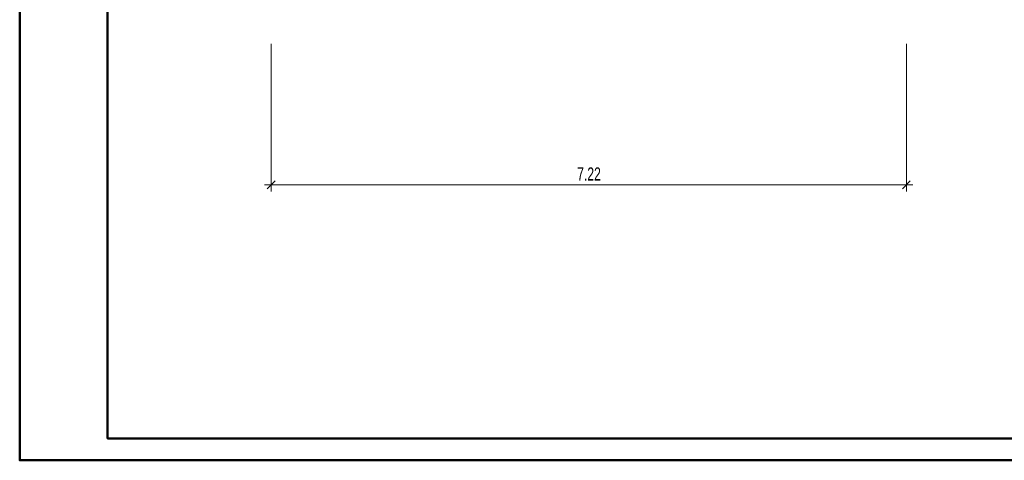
# Model space of a CAD drawing. Extents: x -123 to 597, y -160 to 584.
# Tile 1 of 207: x -123 to 101, y -160 to -60. Entities that reach past the tile are written whole.
import ezdxf

# ---------------------------------------------------------------- set-up
doc = ezdxf.new("R2010")
doc.units = 0
doc.layers.get('0').update_dxf_attribs({"lineweight": 35})
doc.layers.add('5_UG-TEXT-MASS', color=7, linetype='Continuous', lineweight=25)
doc.layers.add('Rahmen', color=7, linetype='Continuous', lineweight=35, true_color=0x009900)
doc.styles.get("Standard").update_dxf_attribs({"font": 'arial.ttf'})

# ---------------------------------------------------------------- blocks, each defined once
blk = doc.blocks.new('Referenz-A07ALSJU1N', base_point=(-103.93, -98.72))
at = {"layer": '5_UG-TEXT-MASS', "color": 0, "lineweight": 13}
for p, q in [((-65.34, -97.22), (-65.34, -65.08)), ((79.05, -97.22), (79.05, -65.08)), ((-65.34, -97.22), (-65.34, -95.72)), ((79.05, -97.22), (79.05, -95.72)), ((-65.34, -97.22), (-66.84, -97.22)), ((-66.24, -98.12), (-64.44, -96.32)), ((-65.34, -97.22), (-65.34, -98.72)), ((-65.34, -97.22), (17.59, -97.22)), ((17.59, -97.22), (79.05, -97.22)), ((78.15, -98.12), (79.95, -96.32)), ((79.05, -97.22), (79.05, -98.72)), ((79.05, -97.22), (80.55, -97.22))]:
    blk.add_line(p, q, dxfattribs=at)
at = {"layer": '5_UG-TEXT-MASS', "color": 0, "lineweight": -2, "insert": (4.21, -93.22), "char_height": 3, "attachment_point": 1}
blk.add_mtext('{\\W0.66;\\fArial;7.22}', dxfattribs=at)

msp = doc.modelspace()

# ---------------------------------------------------------------- linework, layer by layer
at = {"layer": 'Rahmen', "lineweight": 50, "ltscale": 0.5}
for points in [[(597.47, -159.88), (597.47, 584.12), (-122.53, 584.12), (-122.53, -159.88), (247.47, -159.88), (497.47, -159.88), (597.47, -159.88)], [(592.47, -154.88), (592.47, 579.12), (-102.53, 579.12), (-102.53, -154.88), (242.47, -154.88), (492.47, -154.88), (592.47, -154.88)]]:
    msp.add_lwpolyline(points, close=True, dxfattribs=at)

# ---------------------------------------------------------------- block references
at = {"color": 251, "lineweight": 25, "ltscale": 0.25, "true_color": 0x585858}
msp.add_blockref('Referenz-A07ALSJU1N', (-103.93, -98.72), dxfattribs=at)

doc.saveas('drawing.dxf')
